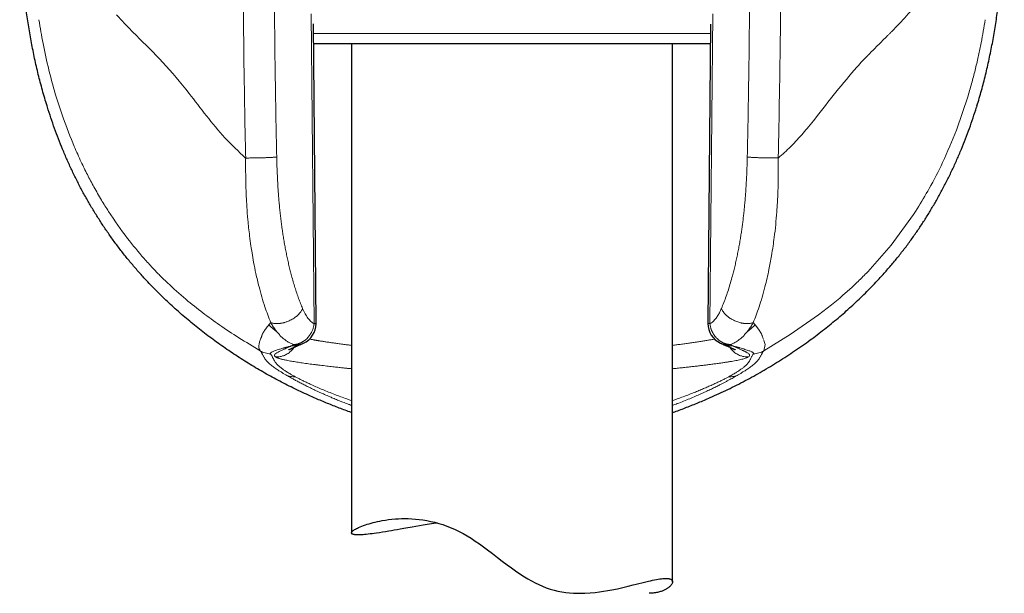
# Model space of a CAD drawing. Header units: millimetres. Extents: x 8 to 913, y 12 to 937.
# Tile 54 of 73: x 500 to 546, y 615 to 642. Entities that reach past the tile are written whole.
import ezdxf

# ---------------------------------------------------------------- set-up
doc = ezdxf.new("R2010")
doc.units = ezdxf.units.MM

msp = doc.modelspace()

# ---------------------------------------------------------------- linework, layer by layer
at = {"color": 252, "linetype": 'Continuous', "lineweight": 0}
for p, q in [((513.359, 641.906), (513.487, 627.418)), ((531.984, 627.418), (532.112, 641.906)), ((513.46, 640.975), (532.011, 640.975)), ((544.042, 638.071), (543.498, 636.471)), ((541.488, 632.516), (540.452, 631.09)), ((541.585, 632.665), (541.488, 632.516)), ((541.585, 632.665), (541.666, 632.792)), ((540.452, 631.09), (539.355, 629.844)), ((538.044, 628.618), (537.66, 628.301)), ((537.66, 628.301), (537.052, 627.83)), ((511.467, 627.466), (511.38, 627.359)), ((534.004, 627.466), (534.093, 627.361)), ((537.052, 627.83), (535.728, 626.908)), ((534.093, 627.361), (534.255, 627.158)), ((534.255, 627.158), (534.388, 626.945)), ((511.036, 626.812), (511.029, 626.786)), ((511.038, 626.824), (511.036, 626.812)), ((534.452, 626.767), (534.468, 626.716)), ((534.468, 626.716), (534.49, 626.678)), ((535.728, 626.908), (534.496, 626.152)), ((534.502, 626.646), (534.523, 626.586)), ((534.523, 626.586), (534.558, 626.444)), ((512.532, 626.443), (512.58, 626.446)), ((512.58, 626.437), (512.532, 626.443)), ((532.891, 626.446), (532.94, 626.443)), ((532.94, 626.443), (532.891, 626.437)), ((534.558, 626.444), (534.496, 626.152)), ((511.684, 625.871), (511.695, 625.864)), ((533.776, 625.864), (533.787, 625.871)), ((512.174, 625.022), (512.256, 624.974)), ((512.608, 624.939), (512.597, 624.945)), ((532.875, 624.945), (532.863, 624.939)), ((533.298, 625.022), (533.215, 624.974))]:
    msp.add_line(p, q, dxfattribs=at)
at = {"color": 7, "linetype": 'Continuous', "lineweight": 30}
for p, q in [((513.58, 627.427), (513.457, 641.433)), ((532.014, 641.422), (531.891, 627.427)), ((532.008, 640.497), (513.463, 640.497)), ((515.236, 640.497), (515.236, 617.639)), ((530.236, 615.353), (530.236, 640.497)), ((501.033, 637.536), (501.014, 637.599)), ((544.457, 637.599), (544.438, 637.537)), ((539.752, 629.373), (539.735, 629.354)), ((512.881, 626.459), (512.868, 626.453)), ((532.603, 626.454), (532.59, 626.459))]:
    msp.add_line(p, q, dxfattribs=at)
at = {"color": 7, "linetype": 'Continuous', "lineweight": 30, "flags": 128}
msp.add_lwpolyline([(519.258, 618.099), (519.087, 618.074), (518.777, 618.025), (518.593, 617.994), (518.414, 617.964), (518.237, 617.934), (518.064, 617.904), (517.782, 617.855), (517.511, 617.808), (517.372, 617.784), (517.236, 617.76), (517.104, 617.738), (516.976, 617.716), (516.825, 617.692), (516.681, 617.669), (516.542, 617.647), (516.409, 617.628), (516.302, 617.613), (516.2, 617.6), (516.103, 617.588), (516.01, 617.577), (515.927, 617.569), (515.849, 617.562), (515.775, 617.556), (515.706, 617.552), (515.628, 617.548), (515.557, 617.547), (515.493, 617.548), (515.436, 617.552), (515.393, 617.556), (515.355, 617.562), (515.323, 617.569), (515.295, 617.578), (515.274, 617.587), (515.257, 617.598), (515.246, 617.61), (515.238, 617.624), (515.236, 617.642), (515.24, 617.661), (515.251, 617.682), (515.269, 617.705), (515.29, 617.725), (515.315, 617.747), (515.345, 617.769), (515.38, 617.792), (515.419, 617.815), (515.464, 617.84), (515.512, 617.864), (515.566, 617.89), (515.637, 617.921), (515.714, 617.953), (515.799, 617.985), (515.89, 618.017), (515.972, 618.044), (516.058, 618.07), (516.149, 618.096), (516.244, 618.121), (516.345, 618.146), (516.45, 618.17), (516.559, 618.193), (516.674, 618.214), (516.818, 618.238), (516.968, 618.259), (517.126, 618.277), (517.289, 618.291), (517.431, 618.3), (517.577, 618.306), (517.728, 618.308), (517.883, 618.306), (518.049, 618.299), (518.22, 618.287), (518.395, 618.27), (518.574, 618.246), (518.757, 618.216), (518.942, 618.179), (519.131, 618.134), (519.322, 618.082), (519.509, 618.024), (519.696, 617.958), (519.886, 617.883), (520.074, 617.8), (520.264, 617.71), (520.451, 617.611), (520.639, 617.503), (520.824, 617.388), (521.019, 617.26), (521.211, 617.126), (521.403, 616.987), (521.593, 616.846), (521.822, 616.671), (522.051, 616.496), (522.281, 616.32), (522.512, 616.145), (522.708, 616.001), (522.906, 615.86), (523.108, 615.723), (523.313, 615.591), (523.476, 615.492), (523.642, 615.397), (523.811, 615.307), (523.983, 615.223), (524.159, 615.146), (524.337, 615.077), (524.519, 615.015), (524.704, 614.962), (524.883, 614.919), (525.063, 614.884), (525.245, 614.856), (525.427, 614.836), (525.608, 614.823), (525.788, 614.816), (525.968, 614.815), (526.145, 614.819), (526.383, 614.833), (526.616, 614.855), (526.817, 614.879), (527.014, 614.908), (527.207, 614.94), (527.395, 614.975), (527.658, 615.029), (527.911, 615.086), (528.159, 615.146), (528.396, 615.205), (528.533, 615.24), (528.666, 615.274), (528.794, 615.306), (528.918, 615.337), (529.115, 615.385), (529.208, 615.406), (529.298, 615.426), (529.391, 615.446), (529.48, 615.463), (529.564, 615.477), (529.644, 615.49), (529.719, 615.499), (529.789, 615.506), (529.855, 615.511), (529.916, 615.512), (529.916, 615.512)], dxfattribs=at)
at = {"color": 7, "linetype": 'Continuous', "lineweight": 30}
for centre, start, end in [((512.58, 627.418), 294.4882, 0), ((512.58, 627.418), 0, 0.5073), ((532.891, 627.418), 179.4917, 245.5234)]:
    msp.add_arc(centre, 1, start, end, dxfattribs=at)
for points, knots in [([(501.014, 637.599), (500.941, 637.843), (500.794, 638.331), (500.603, 639.07), (500.432, 639.81), (500.282, 640.552), (500.153, 641.297), (500.042, 642.043), (499.947, 642.817), (499.869, 643.617), (499.807, 644.445), (499.766, 645.274), (499.74, 646.106), (499.737, 646.661), (499.736, 646.938)], [0, 0, 0, 0, 0.080949, 0.161507, 0.241757, 0.321771, 0.401616, 0.481352, 0.56103, 0.648666, 0.736342, 0.8241, 0.911977, 1, 1, 1, 1]), ([(544.458, 637.599), (544.529, 637.839), (544.673, 638.319), (544.861, 639.048), (545.031, 639.782), (545.18, 640.522), (545.31, 641.266), (545.421, 642.015), (545.517, 642.792), (545.598, 643.597), (545.661, 644.43), (545.704, 645.265), (545.731, 646.102), (545.734, 646.659), (545.735, 646.938)], [0, 0, 0, 0, 0.079455, 0.158984, 0.238608, 0.318341, 0.398193, 0.478163, 0.558248, 0.646458, 0.734772, 0.823159, 0.911582, 1, 1, 1, 1]), ([(505.723, 629.368), (505.602, 629.498), (505.361, 629.758), (505.012, 630.162), (504.673, 630.574), (504.345, 630.996), (504.03, 631.424), (503.728, 631.858), (503.44, 632.296), (503.163, 632.741), (502.897, 633.194), (502.642, 633.657), (502.398, 634.127), (502.166, 634.603), (501.947, 635.085), (501.74, 635.569), (501.546, 636.056), (501.364, 636.544), (501.192, 637.037), (501.086, 637.37), (501.033, 637.536)], [0, 0, 0, 0, 0.055982, 0.112088, 0.168285, 0.22454, 0.28082, 0.336085, 0.391306, 0.446449, 0.50148, 0.557371, 0.613152, 0.668867, 0.724559, 0.780269, 0.835039, 0.889896, 0.944874, 1, 1, 1, 1]), ([(542.564, 633.181), (542.651, 633.337), (542.825, 633.648), (543.07, 634.123), (543.304, 634.602), (543.524, 635.086), (543.732, 635.572), (543.927, 636.06), (544.109, 636.548), (544.28, 637.041), (544.386, 637.372), (544.439, 637.537)], [0, 0, 0, 0, 0.112672, 0.22506, 0.33722, 0.449204, 0.56106, 0.670833, 0.78056, 0.890273, 1, 1, 1, 1]), ([(539.753, 629.372), (539.876, 629.505), (540.122, 629.771), (540.476, 630.18), (540.817, 630.595), (541.144, 631.016), (541.456, 631.441), (541.753, 631.87), (542.036, 632.301), (542.308, 632.738), (542.479, 633.034), (542.564, 633.181)], [0, 0, 0, 0, 0.11475, 0.228687, 0.341818, 0.454218, 0.565964, 0.67515, 0.783842, 0.892106, 1, 1, 1, 1]), ([(513.495, 623.954), (513.254, 624.063), (512.77, 624.281), (512.058, 624.635), (511.357, 625.01), (510.669, 625.408), (509.994, 625.827), (509.334, 626.269), (508.688, 626.731), (508.059, 627.216), (507.447, 627.721), (506.852, 628.249), (506.275, 628.795), (505.907, 629.177), (505.723, 629.368)], [0, 0, 0, 0, 0.083426, 0.166822, 0.250186, 0.333516, 0.416815, 0.500089, 0.583346, 0.6666, 0.749868, 0.833172, 0.916539, 1, 1, 1, 1]), ([(531.996, 623.963), (532.272, 624.088), (532.824, 624.338), (533.632, 624.75), (534.422, 625.187), (535.193, 625.651), (535.942, 626.139), (536.654, 626.641), (537.33, 627.154), (537.969, 627.676), (538.584, 628.217), (539.175, 628.774), (539.549, 629.161), (539.735, 629.354)], [0, 0, 0, 0, 0.095843, 0.191375, 0.286528, 0.381229, 0.475404, 0.56898, 0.656597, 0.743561, 0.829816, 0.915311, 1, 1, 1, 1]), ([(512.302, 626.197), (512.302, 626.197), (512.302, 626.197), (512.303, 626.197), (512.307, 626.2), (512.315, 626.204), (512.326, 626.209), (512.339, 626.216), (512.353, 626.223), (512.365, 626.229), (512.376, 626.234), (512.387, 626.239), (512.397, 626.244), (512.406, 626.248), (512.417, 626.253), (512.43, 626.259), (512.447, 626.267), (512.467, 626.276), (512.492, 626.287), (512.521, 626.3), (512.555, 626.315), (512.593, 626.332), (512.638, 626.352), (512.688, 626.374), (512.745, 626.398), (512.805, 626.425), (512.848, 626.443), (512.869, 626.452)], [0, 0, 0, 0, 0.006051, 0.033335, 0.072484, 0.115058, 0.162204, 0.214455, 0.249342, 0.281714, 0.310819, 0.336648, 0.359191, 0.375306, 0.394396, 0.418417, 0.447378, 0.481292, 0.520172, 0.564033, 0.612894, 0.666778, 0.725712, 0.789728, 0.858863, 0.933166, 1, 1, 1, 1]), ([(512.881, 626.458), (512.9, 626.466), (512.938, 626.483), (512.976, 626.5), (512.995, 626.508)], [0, 0, 0, 0, 0.500764, 1, 1, 1, 1]), ([(532.476, 626.508), (532.495, 626.5), (532.533, 626.483), (532.571, 626.466), (532.59, 626.458)], [0, 0, 0, 0, 0.499236, 1, 1, 1, 1]), ([(532.603, 626.452), (532.626, 626.442), (532.675, 626.42), (532.743, 626.391), (532.806, 626.364), (532.86, 626.34), (532.906, 626.32), (532.946, 626.302), (532.978, 626.288), (533.005, 626.276), (533.026, 626.266), (533.044, 626.258), (533.058, 626.252), (533.07, 626.246), (533.083, 626.24), (533.098, 626.233), (533.114, 626.225), (533.128, 626.218), (533.141, 626.212), (533.151, 626.207), (533.158, 626.203), (533.164, 626.2), (533.167, 626.198), (533.169, 626.197), (533.169, 626.197), (533.169, 626.197)], [0, 0, 0, 0, 0.07784, 0.161767, 0.238914, 0.309348, 0.37312, 0.430275, 0.478036, 0.519994, 0.556169, 0.586579, 0.611236, 0.630189, 0.65971, 0.695459, 0.737412, 0.779737, 0.820965, 0.859139, 0.894276, 0.926872, 0.957449, 0.983933, 1, 1, 1, 1]), ([(515.236, 623.267), (515.208, 623.276), (514.993, 623.35), (514.595, 623.501), (514.042, 623.719), (513.678, 623.876), (513.495, 623.954)], [0, 0, 0, 0, 0.0461544, 0.3641181, 0.6820756, 1, 1, 1, 1]), ([(530.236, 623.267), (530.269, 623.278), (530.491, 623.354), (530.895, 623.508), (531.449, 623.727), (531.814, 623.884), (531.996, 623.963)], [0, 0, 0, 0, 0.056146, 0.371133, 0.68578, 1, 1, 1, 1]), ([(529.916, 615.512), (529.933, 615.512), (529.968, 615.511), (530.015, 615.507), (530.058, 615.501), (530.099, 615.492), (530.137, 615.48), (530.17, 615.463), (530.197, 615.443), (530.216, 615.421), (530.228, 615.398), (530.235, 615.374), (530.236, 615.349), (530.233, 615.323), (530.225, 615.295), (530.209, 615.257), (530.182, 615.215), (530.144, 615.169), (530.105, 615.131), (530.06, 615.093), (530.012, 615.058), (529.96, 615.025), (529.907, 614.994), (529.85, 614.965), (529.784, 614.936), (529.709, 614.907), (529.625, 614.88), (529.534, 614.857), (529.437, 614.838), (529.333, 614.824), (529.234, 614.816), (529.167, 614.815), (529.14, 614.815)], [0, 0, 0, 0, 0.029396, 0.058793, 0.088282, 0.117772, 0.153563, 0.189355, 0.225306, 0.261257, 0.291553, 0.321849, 0.352232, 0.382616, 0.411982, 0.441348, 0.500222, 0.535861, 0.5715, 0.607263, 0.643026, 0.673093, 0.70316, 0.733306, 0.763452, 0.798435, 0.833454, 0.868703, 0.903951, 0.939393, 0.974834, 1, 1, 1, 1])]:
    msp.add_open_spline(points, degree=3, knots=knots, dxfattribs=at)
at = {"color": 252, "linetype": 'Continuous', "lineweight": 0}
for points, knots in [([(510.293, 635.161), (510.28, 635.737), (510.254, 636.994), (510.22, 639.036), (510.19, 641.391), (510.168, 644.06), (510.165, 645.944), (510.163, 646.938)], [0, 0, 0, 0, 0.146911, 0.3203551, 0.5203364, 0.7468724, 1, 1, 1, 1]), ([(511.743, 635.209), (511.729, 635.86), (511.703, 637.161), (511.671, 639.113), (511.647, 641.068), (511.629, 643.023), (511.618, 644.98), (511.617, 646.285), (511.616, 646.938)], [0, 0, 0, 0, 0.1664696, 0.333002, 0.4996092, 0.6663032, 0.8330962, 1, 1, 1, 1]), ([(533.855, 646.938), (533.854, 646.285), (533.853, 644.98), (533.842, 643.023), (533.824, 641.068), (533.8, 639.113), (533.769, 637.161), (533.742, 635.86), (533.729, 635.209)], [0, 0, 0, 0, 0.166907, 0.333703, 0.500397, 0.667004, 0.833534, 1, 1, 1, 1]), ([(535.176, 635.166), (535.214, 637.127), (535.291, 641.049), (535.302, 644.975), (535.308, 646.938)], [0, 0, 0, 0, 0.500006, 1, 1, 1, 1]), ([(541.806, 642.563), (541.597, 642.308), (541.182, 641.8), (540.713, 641.321), (540.479, 641.083)], [0, 0, 0, 0, 0.503271, 1, 1, 1, 1]), ([(504.266, 641.848), (504.416, 641.686), (504.712, 641.364), (505.028, 641.045), (505.186, 640.887)], [0, 0, 0, 0, 0.503048, 1, 1, 1, 1]), ([(500.63, 641.628), (500.692, 641.255), (500.824, 640.467), (501.082, 639.312), (501.394, 638.157), (501.778, 636.955), (502.105, 636.144), (502.285, 635.697)], [0, 0, 0, 0, 0.1832701, 0.3861171, 0.5740144, 0.765104, 1, 1, 1, 1]), ([(544.842, 641.628), (544.813, 641.451), (544.754, 641.088), (544.651, 640.533), (544.531, 639.951), (544.39, 639.344), (544.23, 638.714), (544.105, 638.289), (544.042, 638.071)], [0, 0, 0, 0, 0.146715, 0.301432, 0.464128, 0.634787, 0.813406, 1, 1, 1, 1]), ([(505.186, 640.887), (505.598, 640.483), (506.422, 639.675), (507.523, 638.367), (508.454, 637.133), (509.304, 636.083), (509.96, 635.471), (510.292, 635.161)], [0, 0, 0, 0, 0.249273, 0.498161, 0.664895, 0.830446, 1, 1, 1, 1]), ([(540.285, 640.886), (540.128, 640.73), (539.895, 640.497), (539.617, 640.22), (539.482, 640.083), (539.419, 640.018), (539.391, 639.988), (539.379, 639.976), (539.375, 639.972), (539.374, 639.97), (539.373, 639.969)], [0, 0, 0, 0, 0.523139, 0.779993, 0.903758, 0.961525, 0.986167, 0.995284, 0.998308, 1, 1, 1, 1]), ([(540.479, 641.083), (540.445, 641.048), (540.381, 640.983), (540.316, 640.917), (540.285, 640.886)], [0, 0, 0, 0, 0.530901, 1, 1, 1, 1]), ([(539.373, 639.969), (539.291, 639.885), (539.114, 639.705), (538.939, 639.514), (538.847, 639.412)], [0, 0, 0, 0, 0.470214, 1, 1, 1, 1]), ([(538.847, 639.412), (538.519, 639.028), (537.863, 638.26), (537.214, 637.41), (536.89, 636.985)], [0, 0, 0, 0, 0.500215, 1, 1, 1, 1]), ([(536.89, 636.985), (536.792, 636.863), (536.613, 636.64), (536.425, 636.424), (536.34, 636.327)], [0, 0, 0, 0, 0.548286, 1, 1, 1, 1]), ([(536.34, 636.327), (536.151, 636.116), (535.868, 635.801), (535.515, 635.46), (535.335, 635.299), (535.248, 635.223), (535.206, 635.189), (535.187, 635.173), (535.179, 635.168), (535.176, 635.166)], [0, 0, 0, 0, 0.514495, 0.769708, 0.894636, 0.954701, 0.981751, 0.993176, 1, 1, 1, 1]), ([(543.498, 636.471), (543.291, 635.962), (542.911, 635.029), (542.283, 633.806), (541.856, 633.104), (541.666, 632.792)], [0, 0, 0, 0, 0.399682, 0.732943, 1, 1, 1, 1]), ([(502.285, 635.697), (502.391, 635.455), (502.585, 635.014), (502.894, 634.386), (503.208, 633.793), (503.538, 633.217), (503.776, 632.841), (503.888, 632.663)], [0, 0, 0, 0, 0.230082, 0.419768, 0.610306, 0.815912, 1, 1, 1, 1]), ([(510.293, 635.161), (510.292, 635.054), (510.29, 634.861), (510.291, 634.549), (510.295, 634.228), (510.304, 633.822), (510.32, 633.376), (510.35, 632.839), (510.397, 632.221), (510.462, 631.609), (510.531, 631.096), (510.594, 630.686), (510.67, 630.255), (510.777, 629.725), (510.944, 629.017), (511.17, 628.232), (511.373, 627.709), (511.467, 627.466)], [0, 0, 0, 0, 0.037845, 0.068137, 0.110551, 0.151393, 0.212244, 0.269899, 0.344065, 0.436134, 0.495244, 0.53662, 0.592223, 0.662161, 0.746488, 0.882381, 1, 1, 1, 1]), ([(511.743, 635.209), (511.728, 635.208), (511.7, 635.205), (511.645, 635.2), (511.581, 635.196), (511.507, 635.191), (511.423, 635.186), (511.351, 635.183), (511.292, 635.181), (511.246, 635.179), (511.193, 635.177), (511.139, 635.175), (511.085, 635.173), (511.015, 635.171), (510.931, 635.169), (510.835, 635.167), (510.746, 635.166), (510.665, 635.165), (510.593, 635.164), (510.52, 635.163), (510.45, 635.163), (510.384, 635.162), (510.334, 635.162), (510.305, 635.161), (510.293, 635.161)], [0, 0, 0, 0, 0.055484, 0.113157, 0.172854, 0.234357, 0.297392, 0.361637, 0.38327, 0.415867, 0.450483, 0.484246, 0.517096, 0.54898, 0.609668, 0.66609, 0.718118, 0.765724, 0.808952, 0.847903, 0.898599, 0.940501, 0.974139, 1, 1, 1, 1]), ([(512.952, 628.129), (512.92, 628.206), (512.856, 628.36), (512.766, 628.601), (512.678, 628.851), (512.594, 629.111), (512.513, 629.38), (512.439, 629.642), (512.374, 629.894), (512.315, 630.135), (512.259, 630.38), (512.206, 630.63), (512.156, 630.884), (512.109, 631.142), (512.065, 631.399), (512.025, 631.654), (511.989, 631.907), (511.955, 632.164), (511.923, 632.425), (511.894, 632.691), (511.867, 632.961), (511.843, 633.228), (511.819, 633.542), (511.794, 633.906), (511.772, 634.329), (511.754, 634.765), (511.746, 635.06), (511.743, 635.209)], [0, 0, 0, 0, 0.041148, 0.082482, 0.124059, 0.165937, 0.208171, 0.250816, 0.286335, 0.321899, 0.357539, 0.393282, 0.429159, 0.465197, 0.501424, 0.53536, 0.569554, 0.60403, 0.638808, 0.673911, 0.709359, 0.745171, 0.778783, 0.831986, 0.886556, 0.942545, 1, 1, 1, 1]), ([(533.729, 635.209), (533.726, 635.114), (533.722, 634.925), (533.712, 634.643), (533.701, 634.367), (533.687, 634.095), (533.672, 633.829), (533.654, 633.567), (533.634, 633.304), (533.612, 633.047), (533.588, 632.795), (533.563, 632.555), (533.536, 632.319), (533.506, 632.085), (533.475, 631.855), (533.442, 631.629), (533.405, 631.391), (533.363, 631.142), (533.315, 630.884), (533.265, 630.63), (533.212, 630.381), (533.156, 630.135), (533.097, 629.894), (533.027, 629.623), (532.943, 629.325), (532.845, 629.006), (532.741, 628.7), (532.634, 628.407), (532.557, 628.222), (532.519, 628.13)], [0, 0, 0, 0, 0.036716, 0.072838, 0.108377, 0.143347, 0.177759, 0.211628, 0.244968, 0.280425, 0.312343, 0.343984, 0.375365, 0.406499, 0.437404, 0.468093, 0.498585, 0.534783, 0.570802, 0.606668, 0.642412, 0.678061, 0.713645, 0.749193, 0.800297, 0.850834, 0.900898, 0.950587, 1, 1, 1, 1]), ([(535.176, 635.166), (535.149, 635.165), (535.093, 635.164), (535.001, 635.164), (534.903, 635.164), (534.799, 635.165), (534.691, 635.166), (534.579, 635.168), (534.467, 635.17), (534.357, 635.173), (534.249, 635.177), (534.148, 635.181), (534.054, 635.186), (533.969, 635.19), (533.893, 635.195), (533.828, 635.2), (533.772, 635.205), (533.743, 635.208), (533.729, 635.209)], [0, 0, 0, 0, 0.0563367, 0.1149181, 0.1755714, 0.2380669, 0.3021189, 0.3673903, 0.4335005, 0.500038, 0.5665744, 0.6326818, 0.6979481, 0.7619927, 0.8244779, 0.885118, 0.943683, 1, 1, 1, 1]), ([(535.176, 635.166), (535.177, 634.992), (535.18, 634.644), (535.174, 634.133), (535.16, 633.612), (535.137, 633.118), (535.103, 632.592), (535.056, 632.044), (534.997, 631.514), (534.93, 631.026), (534.851, 630.523), (534.73, 629.881), (534.581, 629.234), (534.423, 628.659), (534.284, 628.215), (534.146, 627.819), (534.05, 627.58), (534.004, 627.466)], [0, 0, 0, 0, 0.061305, 0.122791, 0.181039, 0.246333, 0.299594, 0.370595, 0.445736, 0.495462, 0.554003, 0.637636, 0.746546, 0.816841, 0.882534, 0.94359, 1, 1, 1, 1]), ([(503.888, 632.663), (504.175, 632.237), (504.696, 631.464), (505.284, 630.771), (505.548, 630.461)], [0, 0, 0, 0, 0.552011, 1, 1, 1, 1]), ([(505.548, 630.461), (505.68, 630.313), (505.928, 630.037), (506.292, 629.661), (506.519, 629.441), (506.634, 629.331)], [0, 0, 0, 0, 0.363279, 0.678903, 1, 1, 1, 1]), ([(539.355, 629.844), (539.204, 629.692), (538.91, 629.394), (538.473, 628.988), (538.19, 628.744), (538.044, 628.618)], [0, 0, 0, 0, 0.335699, 0.655929, 1, 1, 1, 1]), ([(506.634, 629.331), (506.924, 629.065), (507.491, 628.547), (508.278, 627.928), (509.081, 627.346), (509.955, 626.759), (510.635, 626.355), (510.975, 626.152)], [0, 0, 0, 0, 0.209239, 0.408429, 0.599037, 0.799277, 1, 1, 1, 1]), ([(511.467, 627.466), (511.48, 627.462), (511.508, 627.453), (511.556, 627.441), (511.612, 627.432), (511.679, 627.425), (511.757, 627.422), (511.82, 627.424), (511.862, 627.428), (511.881, 627.43), (511.9, 627.432), (511.917, 627.434), (511.93, 627.436), (511.94, 627.438), (511.947, 627.439), (511.962, 627.441), (511.988, 627.446), (512.027, 627.454), (512.073, 627.465), (512.127, 627.479), (512.189, 627.498), (512.257, 627.523), (512.337, 627.557), (512.424, 627.6), (512.512, 627.651), (512.591, 627.704), (512.661, 627.758), (512.722, 627.812), (512.782, 627.872), (512.839, 627.938), (512.888, 628.008), (512.925, 628.071), (512.943, 628.111), (512.952, 628.129)], [0, 0, 0, 0, 0.026327, 0.057036, 0.092408, 0.132735, 0.178294, 0.229325, 0.239522, 0.249918, 0.260515, 0.271311, 0.279011, 0.282614, 0.286559, 0.290846, 0.308164, 0.329592, 0.355196, 0.385037, 0.41915, 0.457539, 0.500152, 0.556434, 0.610377, 0.661752, 0.710401, 0.756234, 0.799216, 0.858366, 0.911332, 0.958421, 1, 1, 1, 1]), ([(513.487, 627.418), (513.462, 627.433), (513.412, 627.461), (513.34, 627.521), (513.268, 627.595), (513.198, 627.681), (513.132, 627.778), (513.069, 627.884), (513.008, 628.001), (512.97, 628.086), (512.952, 628.129)], [0, 0, 0, 0, 0.122461, 0.246059, 0.371524, 0.499558, 0.623993, 0.748501, 0.87365, 1, 1, 1, 1]), ([(532.519, 628.13), (532.504, 628.095), (532.474, 628.026), (532.427, 627.931), (532.377, 627.841), (532.326, 627.759), (532.268, 627.675), (532.203, 627.595), (532.132, 627.522), (532.059, 627.461), (532.009, 627.433), (531.984, 627.418)], [0, 0, 0, 0, 0.10105, 0.201332, 0.301132, 0.400739, 0.500446, 0.628325, 0.753736, 0.877383, 1, 1, 1, 1]), ([(532.519, 628.13), (532.531, 628.105), (532.554, 628.056), (532.599, 627.984), (532.651, 627.915), (532.709, 627.851), (532.77, 627.793), (532.834, 627.739), (532.9, 627.69), (532.965, 627.647), (533.03, 627.609), (533.076, 627.585), (533.104, 627.572), (533.111, 627.568), (533.117, 627.565), (533.124, 627.562), (533.13, 627.559), (533.136, 627.557), (533.173, 627.54), (533.237, 627.513), (533.326, 627.484), (533.4, 627.463), (533.46, 627.45), (533.5, 627.442), (533.532, 627.437), (533.557, 627.434), (533.584, 627.43), (533.61, 627.428), (533.656, 627.424), (533.72, 627.422), (533.796, 627.425), (533.862, 627.432), (533.917, 627.442), (533.964, 627.453), (533.991, 627.462), (534.004, 627.466)], [0, 0, 0, 0, 0.055341, 0.109776, 0.162705, 0.213564, 0.261842, 0.307101, 0.353758, 0.395785, 0.432902, 0.474071, 0.478128, 0.48207, 0.485896, 0.489607, 0.493203, 0.496683, 0.500048, 0.556727, 0.606375, 0.648915, 0.679196, 0.704576, 0.716317, 0.731616, 0.746524, 0.761042, 0.775172, 0.825195, 0.869855, 0.90939, 0.944072, 0.974184, 1, 1, 1, 1]), ([(511.467, 627.466), (511.48, 627.443), (511.508, 627.393), (511.556, 627.315), (511.612, 627.229), (511.677, 627.135), (511.725, 627.073), (511.75, 627.041)], [0, 0, 0, 0, 0.149515, 0.324016, 0.523744, 0.748967, 1, 1, 1, 1]), ([(533.721, 627.041), (533.746, 627.073), (533.794, 627.135), (533.859, 627.229), (533.915, 627.315), (533.963, 627.393), (533.991, 627.443), (534.004, 627.466)], [0, 0, 0, 0, 0.251035, 0.476259, 0.675987, 0.850487, 1, 1, 1, 1]), ([(511.38, 627.359), (511.353, 627.329), (511.301, 627.269), (511.234, 627.184), (511.175, 627.103), (511.132, 627.035), (511.101, 626.981), (511.079, 626.938), (511.061, 626.898), (511.047, 626.861), (511.041, 626.836), (511.038, 626.824)], [0, 0, 0, 0, 0.164197, 0.323413, 0.476046, 0.620474, 0.706326, 0.787885, 0.864738, 0.936007, 1, 1, 1, 1]), ([(511.38, 627.359), (511.418, 627.321), (511.496, 627.245), (511.621, 627.139), (511.708, 627.074), (511.751, 627.042)], [0, 0, 0, 0, 0.330764, 0.664293, 1, 1, 1, 1]), ([(511.75, 627.041), (511.789, 626.995), (511.866, 626.902), (511.988, 626.779), (512.116, 626.67), (512.249, 626.576), (512.388, 626.498), (512.483, 626.461), (512.532, 626.443)], [0, 0, 0, 0, 0.162448, 0.326172, 0.491396, 0.658453, 0.827796, 1, 1, 1, 1]), ([(513.487, 627.418), (513.484, 627.397), (513.48, 627.354), (513.467, 627.289), (513.451, 627.222), (513.429, 627.152), (513.404, 627.09), (513.379, 627.035), (513.355, 626.988), (513.327, 626.941), (513.298, 626.895), (513.267, 626.852), (513.232, 626.808), (513.187, 626.757), (513.128, 626.698), (513.071, 626.651), (513.028, 626.62), (513.005, 626.603), (512.98, 626.587), (512.954, 626.571), (512.927, 626.556), (512.895, 626.539), (512.858, 626.521), (512.813, 626.503), (512.767, 626.486), (512.724, 626.473), (512.681, 626.463), (512.634, 626.453), (512.599, 626.449), (512.58, 626.446)], [0, 0, 0, 0, 0.044327, 0.089561, 0.136692, 0.18644, 0.239285, 0.27341, 0.309389, 0.347266, 0.384071, 0.419834, 0.457572, 0.497293, 0.560214, 0.63068, 0.650397, 0.670634, 0.691392, 0.712669, 0.734463, 0.756774, 0.789031, 0.823958, 0.861556, 0.893398, 0.922387, 0.957922, 1, 1, 1, 1]), ([(513.487, 627.418), (513.498, 627.419), (513.519, 627.42), (513.541, 627.422), (513.553, 627.423), (513.56, 627.423), (513.565, 627.424), (513.568, 627.424), (513.571, 627.425), (513.573, 627.425), (513.575, 627.425), (513.577, 627.426), (513.578, 627.426), (513.579, 627.426), (513.58, 627.427), (513.58, 627.428), (513.58, 627.427), (513.58, 627.427)], [0, 0, 0, 0, 0.198166, 0.361466, 0.48989, 0.539038, 0.593027, 0.641559, 0.684633, 0.722248, 0.758514, 0.809048, 0.849969, 0.887054, 0.930008, 0.977801, 1, 1, 1, 1]), ([(531.891, 627.427), (531.895, 627.426), (531.903, 627.423), (531.957, 627.42), (531.984, 627.418)], [0, 0, 0, 0, 0.499995, 1, 1, 1, 1]), ([(532.891, 626.446), (532.877, 626.448), (532.849, 626.451), (532.804, 626.46), (532.758, 626.47), (532.713, 626.484), (532.668, 626.499), (532.621, 626.518), (532.576, 626.539), (532.535, 626.561), (532.497, 626.583), (532.457, 626.609), (532.419, 626.637), (532.382, 626.666), (532.348, 626.695), (532.312, 626.729), (532.268, 626.774), (532.215, 626.836), (532.173, 626.895), (532.146, 626.938), (532.133, 626.96), (532.12, 626.983), (532.107, 627.006), (532.095, 627.03), (532.083, 627.056), (532.068, 627.088), (532.051, 627.131), (532.031, 627.188), (532.011, 627.255), (531.994, 627.333), (531.988, 627.389), (531.984, 627.418)], [0, 0, 0, 0, 0.030667, 0.063639, 0.099516, 0.133927, 0.166973, 0.203396, 0.243225, 0.271954, 0.302986, 0.336328, 0.371982, 0.401695, 0.433392, 0.467073, 0.502739, 0.564128, 0.633937, 0.650774, 0.668037, 0.685725, 0.703838, 0.722375, 0.741336, 0.760722, 0.795011, 0.836081, 0.883937, 0.938579, 1, 1, 1, 1]), ([(532.94, 626.443), (532.976, 626.456), (533.048, 626.483), (533.153, 626.537), (533.256, 626.599), (533.366, 626.679), (533.483, 626.779), (533.605, 626.902), (533.682, 626.995), (533.721, 627.041)], [0, 0, 0, 0, 0.1294546, 0.2572099, 0.3835281, 0.5086323, 0.6738465, 0.8375617, 1, 1, 1, 1]), ([(534.093, 627.361), (534.054, 627.323), (533.976, 627.246), (533.851, 627.14), (533.764, 627.075), (533.72, 627.042)], [0, 0, 0, 0, 0.330738, 0.664269, 1, 1, 1, 1]), ([(511.029, 626.786), (511.002, 626.726), (510.949, 626.608), (510.913, 626.462), (510.898, 626.289), (510.943, 626.207), (510.975, 626.152)], [0, 0, 0, 0, 0.203071, 0.400167, 0.590638, 1, 1, 1, 1]), ([(514.391, 626.517), (514.333, 626.525), (514.213, 626.542), (514.041, 626.568), (513.871, 626.594), (513.754, 626.613), (513.683, 626.625), (513.657, 626.629), (513.63, 626.634), (513.607, 626.638), (513.592, 626.64), (513.584, 626.642), (513.577, 626.643), (513.564, 626.645), (513.545, 626.649), (513.52, 626.653), (513.486, 626.659), (513.442, 626.667), (513.387, 626.678), (513.33, 626.689), (513.293, 626.697), (513.276, 626.7)], [0, 0, 0, 0, 0.129281, 0.264178, 0.404691, 0.550821, 0.575364, 0.600058, 0.624904, 0.649902, 0.666406, 0.668219, 0.675466, 0.686887, 0.705926, 0.73088, 0.761751, 0.810368, 0.868851, 0.9372, 1, 1, 1, 1]), ([(515.236, 626.406), (515.174, 626.414), (515.034, 626.431), (514.824, 626.458), (514.602, 626.488), (514.462, 626.507), (514.391, 626.517)], [0, 0, 0, 0, 0.201317, 0.462052, 0.728279, 1, 1, 1, 1]), ([(531.08, 626.517), (531.011, 626.507), (530.873, 626.488), (530.656, 626.46), (530.445, 626.432), (530.301, 626.414), (530.236, 626.406)], [0, 0, 0, 0, 0.266252, 0.527235, 0.782949, 1, 1, 1, 1]), ([(532.197, 626.701), (532.196, 626.701), (532.151, 626.691), (532.047, 626.671), (531.883, 626.641), (531.702, 626.61), (531.508, 626.58), (531.302, 626.548), (531.154, 626.527), (531.08, 626.517)], [0, 0, 0, 0, 0.001575, 0.170639, 0.33864, 0.505575, 0.671447, 0.836255, 1, 1, 1, 1]), ([(534.388, 626.945), (534.397, 626.925), (534.411, 626.895), (534.434, 626.836), (534.444, 626.796), (534.452, 626.767)], [0, 0, 0, 0, 0.336261, 0.502127, 1, 1, 1, 1]), ([(511.455, 626.009), (511.413, 626.012), (511.329, 626.018), (511.205, 626.048), (511.085, 626.091), (511.012, 626.132), (510.975, 626.152)], [0, 0, 0, 0, 0.248996, 0.500009, 0.751017, 1, 1, 1, 1]), ([(510.975, 626.152), (510.991, 626.129), (511.022, 626.085), (511.057, 626.026), (511.086, 625.971), (511.112, 625.92), (511.137, 625.87), (511.163, 625.824), (511.189, 625.783), (511.215, 625.745), (511.246, 625.705), (511.284, 625.662), (511.332, 625.614), (511.389, 625.561), (511.438, 625.519), (511.462, 625.499)], [0, 0, 0, 0, 0.093316, 0.186604, 0.279887, 0.373176, 0.466478, 0.559797, 0.62266, 0.685538, 0.748425, 0.811309, 0.87419, 0.937079, 1, 1, 1, 1]), ([(511.455, 626.009), (511.452, 626.015), (511.446, 626.028), (511.454, 626.047), (511.473, 626.067), (511.506, 626.088), (511.55, 626.11), (511.608, 626.135), (511.681, 626.162), (511.77, 626.191), (511.86, 626.219), (511.947, 626.245), (512.008, 626.264), (512.052, 626.277), (512.079, 626.285), (512.105, 626.293), (512.131, 626.301), (512.149, 626.306), (512.157, 626.308)], [0, 0, 0, 0, 0.0739691, 0.150307, 0.2288595, 0.3094356, 0.3918158, 0.4757595, 0.5713142, 0.6681322, 0.7658303, 0.8308707, 0.8969626, 0.9180476, 0.9393139, 0.960746, 0.9815217, 1, 1, 1, 1]), ([(512.439, 626.386), (512.42, 626.377), (512.375, 626.357), (512.305, 626.324), (512.225, 626.288), (512.144, 626.251), (512.065, 626.215), (511.991, 626.18), (511.917, 626.145), (511.847, 626.11), (511.771, 626.07), (511.703, 626.028), (511.656, 625.987), (511.634, 625.953), (511.635, 625.923), (511.651, 625.896), (511.674, 625.879), (511.684, 625.871)], [0, 0, 0, 0, 0.031287, 0.070458, 0.117464, 0.172247, 0.221635, 0.275927, 0.335088, 0.399081, 0.467866, 0.576035, 0.67627, 0.768686, 0.853386, 0.930464, 1, 1, 1, 1]), ([(512.557, 626.316), (512.547, 626.3), (512.516, 626.25), (512.451, 626.176), (512.367, 626.096), (512.28, 626.031), (512.192, 625.979), (512.106, 625.938), (512.024, 625.909), (511.939, 625.886), (511.854, 625.871), (511.77, 625.863), (511.719, 625.864), (511.695, 625.864)], [0, 0, 0, 0, 0.055602, 0.174551, 0.287928, 0.394995, 0.49525, 0.588399, 0.674332, 0.753082, 0.847149, 0.929239, 1, 1, 1, 1]), ([(512.157, 626.308), (512.165, 626.311), (512.179, 626.314), (512.197, 626.318), (512.205, 626.32), (512.208, 626.321), (512.209, 626.321), (512.209, 626.321)], [0, 0, 0, 0, 0.522603, 0.869322, 0.961185, 0.995318, 1, 1, 1, 1]), ([(512.209, 626.321), (512.226, 626.325), (512.263, 626.334), (512.318, 626.35), (512.378, 626.367), (512.418, 626.379), (512.439, 626.386)], [0, 0, 0, 0, 0.215889, 0.458334, 0.720543, 1, 1, 1, 1]), ([(512.868, 626.453), (512.847, 626.444), (512.797, 626.422), (512.713, 626.4), (512.62, 626.385), (512.529, 626.38), (512.469, 626.384), (512.439, 626.386)], [0, 0, 0, 0, 0.157485, 0.378309, 0.592839, 0.800273, 1, 1, 1, 1]), ([(512.532, 626.443), (512.515, 626.433), (512.482, 626.413), (512.453, 626.395), (512.439, 626.386)], [0, 0, 0, 0, 0.5062403, 1, 1, 1, 1]), ([(512.995, 626.509), (512.99, 626.506), (512.971, 626.497), (512.933, 626.483), (512.881, 626.466), (512.821, 626.451), (512.764, 626.441), (512.707, 626.436), (512.648, 626.433), (512.604, 626.436), (512.58, 626.437)], [0, 0, 0, 0, 0.037438, 0.15154, 0.28416, 0.429983, 0.58901, 0.695123, 0.832121, 1, 1, 1, 1]), ([(532.891, 626.437), (532.871, 626.436), (532.833, 626.434), (532.774, 626.435), (532.717, 626.44), (532.66, 626.449), (532.599, 626.463), (532.549, 626.479), (532.51, 626.494), (532.49, 626.502), (532.479, 626.507), (532.476, 626.508)], [0, 0, 0, 0, 0.134776, 0.270201, 0.411209, 0.535973, 0.681211, 0.848904, 0.912431, 0.980985, 1, 1, 1, 1]), ([(533.032, 626.386), (533, 626.384), (532.935, 626.379), (532.837, 626.386), (532.739, 626.404), (532.66, 626.427), (532.616, 626.447), (532.603, 626.454)], [0, 0, 0, 0, 0.2163037, 0.4392619, 0.6678437, 0.9008315, 1, 1, 1, 1]), ([(533.776, 625.864), (533.752, 625.864), (533.701, 625.863), (533.617, 625.871), (533.532, 625.886), (533.447, 625.909), (533.365, 625.938), (533.279, 625.979), (533.191, 626.031), (533.104, 626.096), (533.02, 626.176), (532.955, 626.25), (532.924, 626.3), (532.914, 626.316)], [0, 0, 0, 0, 0.0707613, 0.1528522, 0.2469197, 0.3256705, 0.411604, 0.5047538, 0.6050089, 0.7120772, 0.8254545, 0.9444042, 1, 1, 1, 1]), ([(533.032, 626.386), (533.027, 626.389), (533.016, 626.396), (532.999, 626.407), (532.979, 626.419), (532.961, 626.431), (532.947, 626.439), (532.94, 626.443)], [0, 0, 0, 0, 0.174152, 0.379513, 0.595403, 0.79829, 1, 1, 1, 1]), ([(533.385, 626.287), (533.385, 626.287), (533.382, 626.288), (533.368, 626.292), (533.345, 626.299), (533.316, 626.308), (533.29, 626.314), (533.266, 626.32), (533.241, 626.326), (533.207, 626.335), (533.158, 626.348), (533.097, 626.366), (533.054, 626.379), (533.032, 626.386)], [0, 0, 0, 0, 0.002473, 0.022743, 0.139185, 0.222565, 0.292914, 0.354918, 0.407475, 0.486758, 0.63669, 0.807988, 1, 1, 1, 1]), ([(533.032, 626.386), (533.114, 626.349), (533.276, 626.275), (533.423, 626.21), (533.509, 626.171), (533.55, 626.152), (533.589, 626.134), (533.624, 626.116), (533.656, 626.099), (533.708, 626.072), (533.767, 626.035), (533.817, 625.991), (533.839, 625.95), (533.833, 625.91), (533.802, 625.884), (533.787, 625.871)], [0, 0, 0, 0, 0.134926, 0.267313, 0.301453, 0.335333, 0.368933, 0.402231, 0.435207, 0.467839, 0.57293, 0.676595, 0.782562, 0.891866, 1, 1, 1, 1]), ([(533.612, 626.219), (533.577, 626.23), (533.505, 626.251), (533.426, 626.275), (533.385, 626.287)], [0, 0, 0, 0, 0.493302, 1, 1, 1, 1]), ([(534.016, 626.009), (534.019, 626.015), (534.025, 626.026), (534.019, 626.044), (534.003, 626.062), (533.977, 626.081), (533.936, 626.103), (533.88, 626.128), (533.805, 626.156), (533.717, 626.186), (533.647, 626.208), (533.612, 626.219)], [0, 0, 0, 0, 0.090394, 0.183469, 0.279069, 0.377005, 0.477054, 0.604713, 0.734785, 0.866733, 1, 1, 1, 1]), ([(534.496, 626.152), (534.48, 626.129), (534.449, 626.084), (534.414, 626.026), (534.385, 625.971), (534.359, 625.92), (534.334, 625.87), (534.308, 625.824), (534.282, 625.783), (534.256, 625.745), (534.225, 625.705), (534.187, 625.662), (534.139, 625.614), (534.082, 625.561), (534.033, 625.519), (534.009, 625.499)], [0, 0, 0, 0, 0.093316, 0.186605, 0.279887, 0.373177, 0.466478, 0.559798, 0.62266, 0.685538, 0.748425, 0.81131, 0.874191, 0.937079, 1, 1, 1, 1]), ([(534.016, 626.009), (534.058, 626.012), (534.142, 626.018), (534.266, 626.048), (534.386, 626.09), (534.459, 626.131), (534.496, 626.152)], [0, 0, 0, 0, 0.248987, 0.499995, 0.751005, 1, 1, 1, 1]), ([(511.888, 625.402), (511.867, 625.42), (511.825, 625.456), (511.776, 625.503), (511.735, 625.546), (511.702, 625.586), (511.666, 625.634), (511.631, 625.69), (511.601, 625.747), (511.577, 625.798), (511.554, 625.845), (511.527, 625.895), (511.496, 625.948), (511.469, 625.989), (511.455, 626.009)], [0, 0, 0, 0, 0.061603, 0.123497, 0.185645, 0.247998, 0.310494, 0.433472, 0.556724, 0.64496, 0.733382, 0.822012, 0.910873, 1, 1, 1, 1]), ([(511.695, 625.864), (511.7, 625.861), (511.71, 625.854), (511.73, 625.844), (511.753, 625.833), (511.782, 625.822), (511.816, 625.809), (511.856, 625.795), (511.902, 625.781), (511.955, 625.766), (512.016, 625.75), (512.085, 625.734), (512.137, 625.722), (512.164, 625.716)], [0, 0, 0, 0, 0.061092, 0.12881, 0.20316, 0.284145, 0.371772, 0.466044, 0.561019, 0.661904, 0.768699, 0.8814, 1, 1, 1, 1]), ([(512.164, 625.716), (512.199, 625.709), (512.267, 625.695), (512.379, 625.674), (512.496, 625.653), (512.616, 625.634), (512.738, 625.614), (512.87, 625.594), (513.01, 625.574), (513.159, 625.554), (513.307, 625.534), (513.408, 625.521), (513.458, 625.515)], [0, 0, 0, 0, 0.110469, 0.217437, 0.32089, 0.420816, 0.517206, 0.610053, 0.714926, 0.814872, 0.909895, 1, 1, 1, 1]), ([(533.307, 625.717), (533.268, 625.709), (533.19, 625.693), (533.057, 625.668), (532.914, 625.644), (532.758, 625.619), (532.59, 625.593), (532.41, 625.567), (532.219, 625.541), (532.082, 625.524), (532.014, 625.515)], [0, 0, 0, 0, 0.123864, 0.24807, 0.372596, 0.497431, 0.622573, 0.748034, 0.873832, 1, 1, 1, 1]), ([(533.776, 625.864), (533.762, 625.856), (533.733, 625.839), (533.674, 625.815), (533.602, 625.791), (533.517, 625.766), (533.42, 625.742), (533.345, 625.725), (533.307, 625.717)], [0, 0, 0, 0, 0.164739, 0.330383, 0.496823, 0.663961, 0.83171, 1, 1, 1, 1]), ([(534.016, 626.009), (534.002, 625.988), (533.972, 625.945), (533.94, 625.889), (533.913, 625.836), (533.889, 625.787), (533.866, 625.739), (533.843, 625.696), (533.82, 625.657), (533.796, 625.623), (533.769, 625.586), (533.736, 625.547), (533.696, 625.503), (533.647, 625.456), (533.605, 625.42), (533.584, 625.402)], [0, 0, 0, 0, 0.094519, 0.188743, 0.282709, 0.376447, 0.46998, 0.56333, 0.626107, 0.688822, 0.751456, 0.813946, 0.876232, 0.938262, 1, 1, 1, 1]), ([(511.462, 625.499), (511.481, 625.483), (511.519, 625.453), (511.587, 625.401), (511.667, 625.343), (511.754, 625.284), (511.847, 625.223), (511.943, 625.162), (512.05, 625.096), (512.132, 625.047), (512.174, 625.022)], [0, 0, 0, 0, 0.139639, 0.279236, 0.418781, 0.558355, 0.66816, 0.778234, 0.888767, 1, 1, 1, 1]), ([(512.597, 624.945), (512.56, 624.965), (512.487, 625.005), (512.392, 625.06), (512.305, 625.111), (512.228, 625.158), (512.159, 625.202), (512.094, 625.246), (512.034, 625.288), (511.978, 625.329), (511.929, 625.367), (511.902, 625.39), (511.888, 625.402)], [0, 0, 0, 0, 0.09178, 0.183623, 0.275691, 0.368101, 0.460932, 0.554229, 0.664799, 0.776006, 0.887776, 1, 1, 1, 1]), ([(513.458, 625.515), (513.511, 625.508), (513.614, 625.495), (513.773, 625.476), (513.926, 625.457), (514.075, 625.44), (514.218, 625.423), (514.354, 625.408), (514.482, 625.393), (514.601, 625.38), (514.711, 625.368), (514.813, 625.357), (514.902, 625.347), (514.979, 625.339), (515.042, 625.332), (515.083, 625.327), (515.104, 625.325), (515.111, 625.324), (515.117, 625.324), (515.123, 625.323), (515.128, 625.323), (515.165, 625.319), (515.201, 625.315), (515.236, 625.311)], [0, 0, 0, 0, 0.104826, 0.203881, 0.297199, 0.384809, 0.466733, 0.54299, 0.613595, 0.677314, 0.735624, 0.788531, 0.83604, 0.873384, 0.90655, 0.932283, 0.935413, 0.938487, 0.941507, 0.944471, 0.947379, 0.950232, 1, 1, 1, 1]), ([(532.014, 625.515), (531.954, 625.507), (531.836, 625.492), (531.647, 625.469), (531.451, 625.446), (531.246, 625.422), (531.032, 625.398), (530.809, 625.373), (530.577, 625.348), (530.386, 625.327), (530.27, 625.315), (530.236, 625.311)], [0, 0, 0, 0, 0.116283, 0.233203, 0.350792, 0.469081, 0.588111, 0.707925, 0.82857, 0.950101, 1, 1, 1, 1]), ([(533.584, 625.402), (533.569, 625.39), (533.541, 625.366), (533.491, 625.328), (533.434, 625.286), (533.369, 625.24), (533.299, 625.194), (533.226, 625.148), (533.152, 625.102), (533.069, 625.054), (532.978, 625.002), (532.909, 624.964), (532.875, 624.945)], [0, 0, 0, 0, 0.114261, 0.228048, 0.341248, 0.453786, 0.565634, 0.653054, 0.740111, 0.82688, 0.913464, 1, 1, 1, 1]), ([(534.009, 625.499), (533.99, 625.483), (533.952, 625.453), (533.884, 625.401), (533.804, 625.343), (533.717, 625.284), (533.625, 625.223), (533.528, 625.162), (533.421, 625.096), (533.339, 625.047), (533.298, 625.022)], [0, 0, 0, 0, 0.139639, 0.279236, 0.418781, 0.558355, 0.66816, 0.778234, 0.888767, 1, 1, 1, 1]), ([(512.608, 624.939), (512.57, 624.938), (512.494, 624.935), (512.382, 624.949), (512.274, 624.977), (512.207, 625.007), (512.174, 625.022)], [0, 0, 0, 0, 0.249041, 0.500003, 0.750962, 1, 1, 1, 1]), ([(512.256, 624.974), (512.301, 624.948), (512.39, 624.897), (512.542, 624.813), (512.705, 624.725), (512.88, 624.633), (513.068, 624.537), (513.266, 624.439), (513.475, 624.338), (513.694, 624.235), (513.922, 624.132), (514.081, 624.063), (514.161, 624.028)], [0, 0, 0, 0, 0.098594, 0.197294, 0.29623, 0.395497, 0.495163, 0.595265, 0.695818, 0.796814, 0.898222, 1, 1, 1, 1]), ([(514.452, 624.111), (514.356, 624.149), (514.164, 624.224), (513.891, 624.337), (513.631, 624.447), (513.405, 624.548), (513.207, 624.639), (513.037, 624.72), (512.88, 624.797), (512.735, 624.871), (512.65, 624.917), (512.608, 624.939)], [0, 0, 0, 0, 0.126804, 0.252804, 0.378029, 0.502592, 0.601907, 0.701083, 0.800319, 0.89986, 1, 1, 1, 1]), ([(532.863, 624.939), (532.821, 624.917), (532.737, 624.871), (532.591, 624.797), (532.434, 624.72), (532.264, 624.639), (532.082, 624.555), (531.889, 624.469), (531.685, 624.381), (531.472, 624.292), (531.251, 624.202), (531.096, 624.141), (531.019, 624.111)], [0, 0, 0, 0, 0.100138, 0.199677, 0.29891, 0.398084, 0.497397, 0.597002, 0.697012, 0.797497, 0.898492, 1, 1, 1, 1]), ([(533.215, 624.974), (533.184, 624.956), (533.122, 624.92), (533.02, 624.863), (532.911, 624.803), (532.794, 624.74), (532.67, 624.674), (532.538, 624.606), (532.384, 624.527), (532.205, 624.438), (531.998, 624.339), (531.78, 624.237), (531.551, 624.133), (531.391, 624.063), (531.31, 624.028)], [0, 0, 0, 0, 0.0689281, 0.1383634, 0.2084148, 0.2791889, 0.3507893, 0.4233165, 0.4968676, 0.5951709, 0.6944394, 0.7948731, 0.8966649, 1, 1, 1, 1]), ([(533.298, 625.022), (533.264, 625.007), (533.197, 624.977), (533.089, 624.949), (532.977, 624.935), (532.901, 624.938), (532.863, 624.939)], [0, 0, 0, 0, 0.249038, 0.499997, 0.750959, 1, 1, 1, 1]), ([(514.161, 624.028), (514.186, 624.017), (514.24, 623.994), (514.327, 623.957), (514.424, 623.917), (514.532, 623.872), (514.653, 623.823), (514.774, 623.775), (514.895, 623.727), (515.015, 623.681), (515.129, 623.638), (515.204, 623.61), (515.236, 623.598)], [0, 0, 0, 0, 0.074025, 0.157659, 0.250924, 0.353842, 0.466438, 0.588739, 0.691658, 0.800595, 0.915558, 1, 1, 1, 1]), ([(515.236, 623.826), (515.164, 623.85), (514.994, 623.909), (514.731, 624.005), (514.545, 624.076), (514.452, 624.111)], [0, 0, 0, 0, 0.263719, 0.632846, 1, 1, 1, 1]), ([(531.019, 624.111), (530.926, 624.076), (530.74, 624.005), (530.478, 623.909), (530.307, 623.85), (530.236, 623.826)], [0, 0, 0, 0, 0.367154, 0.73628, 1, 1, 1, 1]), ([(531.31, 624.028), (531.22, 623.989), (531.038, 623.912), (530.753, 623.796), (530.486, 623.691), (530.31, 623.626), (530.236, 623.598)], [0, 0, 0, 0, 0.263856, 0.530684, 0.800846, 1, 1, 1, 1])]:
    msp.add_open_spline(points, degree=3, knots=knots, dxfattribs=at)
msp.add_open_spline([(513.58, 627.418), (513.579, 627.418), (513.577, 627.418), (513.558, 627.418), (513.53, 627.418), (513.501, 627.418), (513.487, 627.418)], degree=3, dxfattribs=at)

doc.saveas('drawing.dxf')
